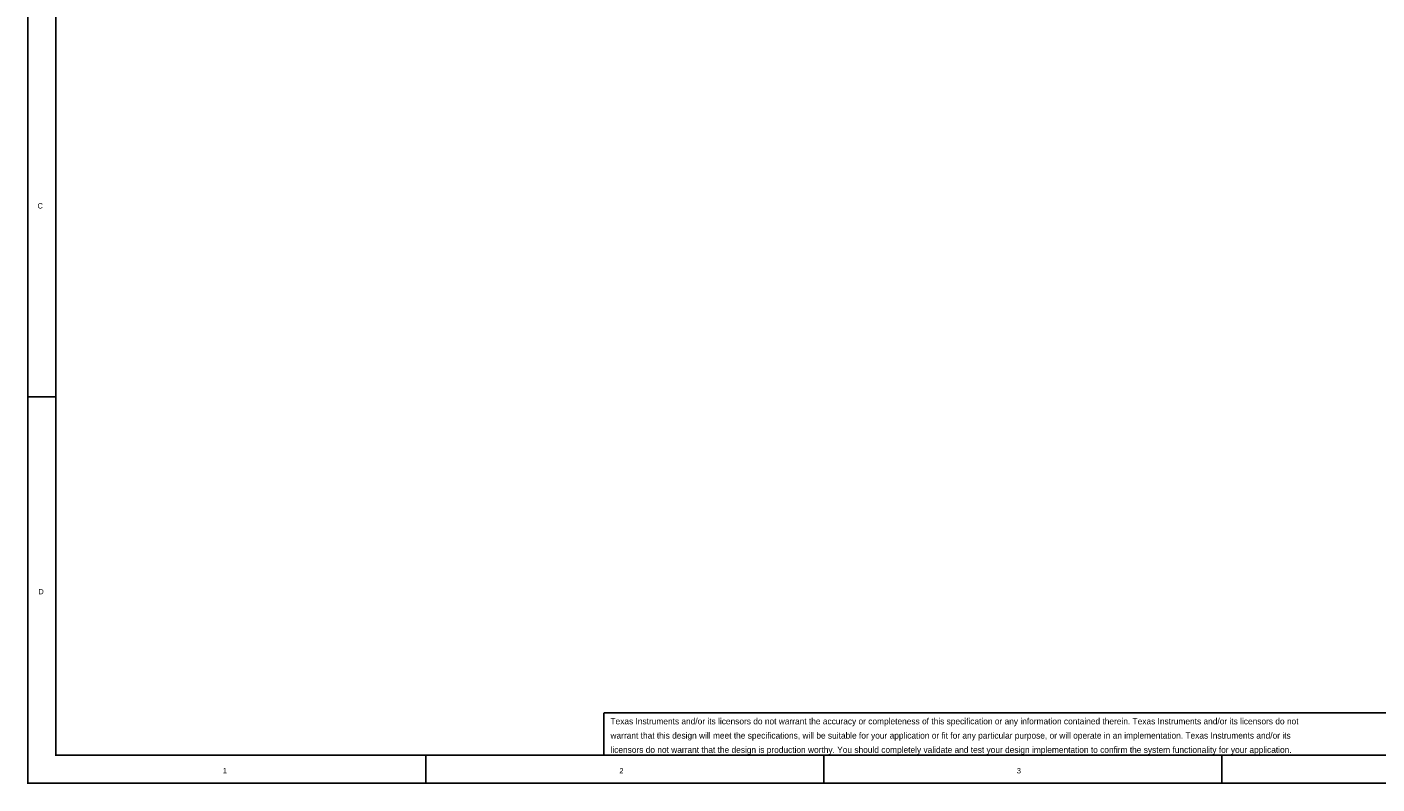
# Model space of a CAD drawing. Header units: inches. Extents: x 0 to 17, y 0 to 11.
# Tile 1 of 37: x 0 to 9.6, y 0 to 5.4. Entities that reach past the tile are written whole.
import ezdxf

# ---------------------------------------------------------------- set-up
doc = ezdxf.new("R2010")
doc.units = ezdxf.units.IN
doc.header["$MEASUREMENT"] = 0
doc.layers.add('Sheet', color=255, linetype='Continuous')

msp = doc.modelspace()

# ---------------------------------------------------------------- linework, layer by layer
at = {"layer": 'Sheet'}
for points in [[(0.0008, 11, 0.0118, 0.0118, 0), (17, 11, 0.0118, 0.0118, 0), (17, 0, 0.0118, 0.0118, 0), (0.0008, 0, 0.0118, 0.0118, 0), (0.0008, 11, 0.0118, 0.0118, 0)], [(0.0008, 11, 0.0039, 0.0039, 0), (0.0008, 0, 0.0039, 0.0039, 0), (17, 0, 0.0039, 0.0039, 0), (17, 11, 0.0039, 0.0039, 0), (0.0008, 11, 0.0039, 0.0039, 0), (0.0008, 11, 0.0039, 0.0039, 0)], [(0.2006, 10.7994, 0.0118, 0.0118, 0), (16.8002, 10.7994, 0.0118, 0.0118, 0), (16.8002, 0.1998, 0.0118, 0.0118, 0), (0.2006, 0.1998, 0.0118, 0.0118, 0), (0.2006, 10.7994, 0.0118, 0.0118, 0)], [(0.2006, 10.7994, 0.0039, 0.0039, 0), (0.2006, 0.1998, 0.0039, 0.0039, 0), (16.8002, 0.1998, 0.0039, 0.0039, 0), (16.8002, 10.7994, 0.0039, 0.0039, 0), (0.2006, 10.7994, 0.0039, 0.0039, 0), (0.2006, 10.7994, 0.0039, 0.0039, 0)]]:
    msp.add_lwpolyline(points, format="xyseb", close=True, dxfattribs=at)
for points in [[(0.0008, 2.75, 0.0118, 0.0118, 0), (0.2006, 2.75, 0.0118, 0.0118, 0)], [(4.1005, 0.5, 0.0118, 0.0118, 0), (11.5999, 0.5, 0.0118, 0.0118, 0)], [(4.1005, 0.5, 0.0118, 0.0118, 0), (4.1005, 0.1998, 0.0118, 0.0118, 0)], [(2.8339, 0, 0.0118, 0.0118, 0), (2.8339, 0.1998, 0.0118, 0.0118, 0)], [(5.6669, 0, 0.0118, 0.0118, 0), (5.6669, 0.1998, 0.0118, 0.0118, 0)], [(8.5, 0, 0.0118, 0.0118, 0), (8.5, 0.1998, 0.0118, 0.0118, 0)]]:
    msp.add_lwpolyline(points, format="xyseb", dxfattribs=at)

# ---------------------------------------------------------------- texts
for s, height, p in [('C', 0.0381, (0.0698, 4.0917)), ('D', 0.0381, (0.0761, 1.3449)), ('Texas Instruments and/or its licensors do not warrant the accuracy or completeness of this specification or any information contained therein. Texas Instruments and/or its licensors do not ', 0.044406, (4.1485, 0.4187)), ('warrant that this design will meet the specifications, will be suitable for your application or fit for any particular purpose, or will operate in an implementation. Texas Instruments and/or its ', 0.044406, (4.1485, 0.3172)), ('licensors do not warrant that the design is production worthy. You should completely validate and test your design implementation to confirm the system functionality for your application.', 0.044406, (4.1485, 0.2157)), ('1', 0.0381, (1.3892, 0.0698)), ('2', 0.0381, (4.2119, 0.0698)), ('3', 0.0381, (7.041, 0.0698))]:
    msp.add_text(s, height=height, dxfattribs=at).set_placement(p)

doc.saveas('drawing.dxf')
